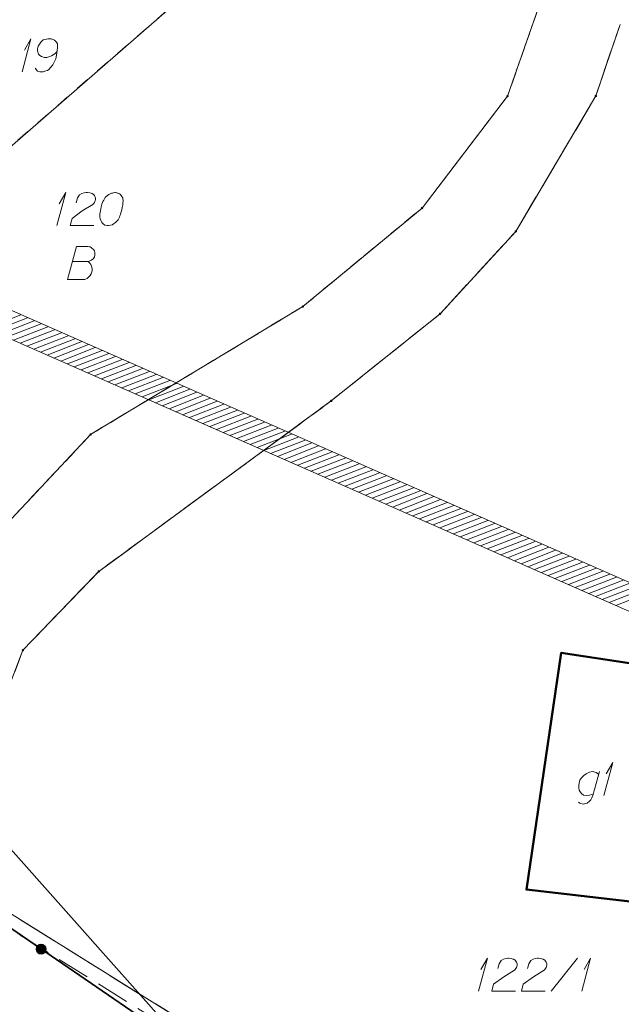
# Model space of a CAD drawing. Header units: metres. Extents: x 5555129 to 5556676, y 5635595 to 5636517.
# Tile 160 of 255: x 5555476 to 5555499, y 5636461 to 5636498. Entities that reach past the tile are written whole.
import ezdxf

# ---------------------------------------------------------------- set-up
doc = ezdxf.new("R2010")
doc.units = ezdxf.units.M
doc.header["$MEASUREMENT"] = 0
for name, pattern in [('05-linia 2.5 1', [1.75, 1.25, -0.5]), ('PRZER1-1', [2, 1, -1]), ('PRZER3-1', [4, 3, -1])]:
    doc.linetypes.add(name, pattern=pattern)
for name, color, linetype, lineweight in [('#digitalizacja', 7, 'Continuous', 18), ('#skartowane', 7, 'Continuous', 18), ('#zakres', 7, 'Continuous', 18), ('#ZUDP', 7, 'Continuous', 18)]:
    doc.layers.add(name, color=color, linetype=linetype, lineweight=lineweight)
for name, color, linetype, lineweight, true_color in [('GEPPGD', 7, 'Continuous', 18, 0x008000), ('GESBZO', 7, 'Continuous', 50, 0x0a0909), ('GESBZO_O', 7, 'Continuous', 50, 0x0a0909), ('GESDZI', 7, 'Continuous', 18, 0x0a0909), ('GESDZI_O', 7, 'Continuous', 18, 0x0a0909), ('GESKKL', 7, 'PRZER3-1', 18, 0x008000), ('GESUZY', 7, 'PRZER1-1', 18, 0x008000), ('GESUZY_O', 7, 'PRZER1-1', 18, 0x008000)]:
    doc.layers.add(name, color=color, linetype=linetype, lineweight=lineweight, true_color=true_color)

# ---------------------------------------------------------------- blocks, each defined once
blk = doc.blocks.new('EPPGN')
blk.add_hatch(color=0).paths.add_polyline_path([(0, -0.09), (-0.027812, -0.085595), (-0.052901, -0.072812), (-0.072812, -0.052901), (-0.085595, -0.027812), (-0.09, 0), (-0.085595, 0.027812), (-0.072812, 0.052901), (-0.052901, 0.072812), (-0.027812, 0.085595), (0, 0.09), (0.027812, 0.085595), (0.052901, 0.072812), (0.072812, 0.052901), (0.085595, 0.027812), (0.09, 0), (0.085595, -0.027812), (0.072812, -0.052901), (0.052901, -0.072812), (0.027812, -0.085595)])
blk = doc.blocks.new('*U133')
at = {"layer": 'GESBZO_O', "color": 7, "linetype": 'ByBlock', "lineweight": 18, "flags": 128}
for points in [[(5555498.053, 5636469.548), (5555497.807, 5636468.642), (5555497.768, 5636468.553), (5555497.729, 5636468.475), (5555497.679, 5636468.426), (5555497.581, 5636468.357), (5555497.433, 5636468.317), (5555497.315, 5636468.347), (5555497.256, 5636468.386)], [(5555497.827, 5636468.711), (5555497.758, 5636468.681), (5555497.67, 5636468.652), (5555497.552, 5636468.642), (5555497.453, 5636468.652), (5555497.374, 5636468.721), (5555497.325, 5636468.78), (5555497.286, 5636468.839), (5555497.266, 5636468.918), (5555497.266, 5636469.026), (5555497.286, 5636469.115), (5555497.315, 5636469.223), (5555497.374, 5636469.311), (5555497.463, 5636469.4), (5555497.552, 5636469.469), (5555497.67, 5636469.528), (5555497.788, 5636469.548), (5555497.926, 5636469.518), (5555498.024, 5636469.439)]]:
    blk.add_lwpolyline(points, dxfattribs=at)
blk = doc.blocks.new('*U134')
at = {"layer": 'GESBZO_O', "color": 7, "linetype": 'ByBlock', "lineweight": 18}
for q in [(5555498.221, 5636468.642), (5555498.309, 5636469.469)]:
    blk.add_line((5555498.555, 5636469.892), q, dxfattribs=at)
blk = doc.blocks.new('*U157')
at = {"layer": 'GESDZI_O', "color": 96, "linetype": 'ByBlock', "lineweight": 18}
for q in [(5555493.475, 5636461.233), (5555493.564, 5636462.059)]:
    blk.add_line((5555493.81, 5636462.483), q, dxfattribs=at)
blk = doc.blocks.new('*U158')
at = {"layer": 'GESDZI_O', "color": 96, "linetype": 'ByBlock', "lineweight": 18}
for q in [(5555497.382, 5636461.233), (5555497.471, 5636462.059)]:
    blk.add_line((5555497.717, 5636462.483), q, dxfattribs=at)
blk = doc.blocks.new('*U177')
at = {"layer": 'GESDZI_O', "color": 96, "linetype": 'ByBlock', "lineweight": 18}
for q in [(5555476.19, 5636496.029), (5555476.279, 5636496.856)]:
    blk.add_line((5555476.525, 5636497.279), q, dxfattribs=at)
blk = doc.blocks.new('*U178')
at = {"layer": 'GESDZI_O', "color": 96, "linetype": 'ByBlock', "lineweight": 18}
for q in [(5555477.513, 5636490.215), (5555477.602, 5636491.042)]:
    blk.add_line((5555477.848, 5636491.465), q, dxfattribs=at)

msp = doc.modelspace()

# ---------------------------------------------------------------- hatches: boundary and pattern name
at = {"layer": '#skartowane', "linetype": 'Continuous', "lineweight": 35}
h = msp.add_hatch(color=7, dxfattribs=at)
edge = h.paths.add_edge_path()
edge.add_arc((5555476.913, 5636462.83), 0.175, 0, 360)

# ---------------------------------------------------------------- linework, layer by layer
at = {"layer": '#digitalizacja', "color": 5, "linetype": 'Continuous', "lineweight": 18, "flags": 128}
msp.add_lwpolyline([(5555468.916, 5636474.304), (5555508.576, 5636429.685), (5555515.269, 5636413.34), (5555521.42, 5636402.404)], dxfattribs=at)
at = {"layer": '#skartowane', "color": 7, "linetype": 'Continuous', "lineweight": 35, "flags": 128}
msp.add_lwpolyline([(5555468.81, 5636468.65), (5555471.5, 5636466.63), (5555472.37, 5636465.95), (5555473.82, 5636464.95), (5555499.77, 5636447.16)], dxfattribs=at)
at = {"layer": '#skartowane', "color": 7, "linetype": 'Continuous', "lineweight": 35}
msp.add_circle((5555476.913, 5636462.83), 0.175, dxfattribs=at)
at = {"layer": '#zakres', "color": 134, "linetype": 'Continuous', "lineweight": 18}
for p, q in [((5555508.367, 5636472.657), (5555461.19, 5636493.424)), ((5555507.964, 5636471.742), (5555460.787, 5636492.509)), ((5555474.839, 5636486.329), (5555476.144, 5636486.836)), ((5555475.095, 5636486.216), (5555476.4, 5636486.723)), ((5555475.351, 5636486.103), (5555476.656, 5636486.61)), ((5555475.607, 5636485.99), (5555476.912, 5636486.497)), ((5555475.864, 5636485.877), (5555477.169, 5636486.385)), ((5555476.12, 5636485.765), (5555477.425, 5636486.272)), ((5555476.376, 5636485.652), (5555477.681, 5636486.159)), ((5555476.633, 5636485.539), (5555477.937, 5636486.046)), ((5555476.889, 5636485.426), (5555478.194, 5636485.933)), ((5555477.145, 5636485.313), (5555478.45, 5636485.821)), ((5555477.401, 5636485.201), (5555478.706, 5636485.708)), ((5555477.658, 5636485.088), (5555478.962, 5636485.595)), ((5555477.914, 5636484.975), (5555479.219, 5636485.482)), ((5555478.17, 5636484.862), (5555479.475, 5636485.369)), ((5555478.426, 5636484.749), (5555479.731, 5636485.257)), ((5555478.683, 5636484.637), (5555479.988, 5636485.144)), ((5555478.939, 5636484.524), (5555480.244, 5636485.031)), ((5555479.195, 5636484.411), (5555480.5, 5636484.918)), ((5555479.451, 5636484.298), (5555480.756, 5636484.805)), ((5555479.708, 5636484.185), (5555481.013, 5636484.693)), ((5555479.964, 5636484.073), (5555481.269, 5636484.58)), ((5555480.22, 5636483.96), (5555481.525, 5636484.467)), ((5555480.477, 5636483.847), (5555481.781, 5636484.354)), ((5555480.733, 5636483.734), (5555482.038, 5636484.241)), ((5555480.989, 5636483.621), (5555482.294, 5636484.129)), ((5555481.245, 5636483.508), (5555482.55, 5636484.016)), ((5555481.502, 5636483.396), (5555482.807, 5636483.903)), ((5555481.758, 5636483.283), (5555483.063, 5636483.79)), ((5555482.014, 5636483.17), (5555483.319, 5636483.677)), ((5555482.27, 5636483.057), (5555483.575, 5636483.564)), ((5555482.527, 5636482.944), (5555483.832, 5636483.452)), ((5555482.783, 5636482.832), (5555484.088, 5636483.339)), ((5555483.039, 5636482.719), (5555484.344, 5636483.226)), ((5555483.296, 5636482.606), (5555484.6, 5636483.113)), ((5555483.552, 5636482.493), (5555484.857, 5636483)), ((5555483.808, 5636482.38), (5555485.113, 5636482.888)), ((5555484.064, 5636482.268), (5555485.369, 5636482.775)), ((5555484.321, 5636482.155), (5555485.626, 5636482.662)), ((5555484.577, 5636482.042), (5555485.882, 5636482.549)), ((5555484.833, 5636481.929), (5555486.138, 5636482.436)), ((5555485.089, 5636481.816), (5555486.394, 5636482.324)), ((5555485.346, 5636481.704), (5555486.651, 5636482.211)), ((5555485.602, 5636481.591), (5555486.907, 5636482.098)), ((5555485.858, 5636481.478), (5555487.163, 5636481.985)), ((5555486.115, 5636481.365), (5555487.419, 5636481.872)), ((5555486.371, 5636481.252), (5555487.676, 5636481.76)), ((5555486.627, 5636481.14), (5555487.932, 5636481.647)), ((5555486.883, 5636481.027), (5555488.188, 5636481.534)), ((5555487.14, 5636480.914), (5555488.444, 5636481.421)), ((5555487.396, 5636480.801), (5555488.701, 5636481.308)), ((5555487.652, 5636480.688), (5555488.957, 5636481.196)), ((5555487.908, 5636480.575), (5555489.213, 5636481.083)), ((5555488.165, 5636480.463), (5555489.47, 5636480.97)), ((5555488.421, 5636480.35), (5555489.726, 5636480.857)), ((5555488.677, 5636480.237), (5555489.982, 5636480.744)), ((5555488.933, 5636480.124), (5555490.238, 5636480.631)), ((5555489.19, 5636480.011), (5555490.495, 5636480.519)), ((5555489.446, 5636479.899), (5555490.751, 5636480.406)), ((5555489.702, 5636479.786), (5555491.007, 5636480.293)), ((5555489.959, 5636479.673), (5555491.263, 5636480.18)), ((5555490.215, 5636479.56), (5555491.52, 5636480.067)), ((5555490.471, 5636479.447), (5555491.776, 5636479.955)), ((5555490.727, 5636479.335), (5555492.032, 5636479.842)), ((5555490.984, 5636479.222), (5555492.289, 5636479.729)), ((5555491.24, 5636479.109), (5555492.545, 5636479.616)), ((5555491.496, 5636478.996), (5555492.801, 5636479.503)), ((5555491.752, 5636478.883), (5555493.057, 5636479.391)), ((5555492.009, 5636478.771), (5555493.314, 5636479.278)), ((5555492.265, 5636478.658), (5555493.57, 5636479.165)), ((5555492.521, 5636478.545), (5555493.826, 5636479.052)), ((5555492.778, 5636478.432), (5555494.082, 5636478.939)), ((5555493.034, 5636478.319), (5555494.339, 5636478.827)), ((5555493.29, 5636478.207), (5555494.595, 5636478.714)), ((5555493.546, 5636478.094), (5555494.851, 5636478.601)), ((5555493.803, 5636477.981), (5555495.108, 5636478.488)), ((5555494.059, 5636477.868), (5555495.364, 5636478.375)), ((5555494.315, 5636477.755), (5555495.62, 5636478.262)), ((5555494.571, 5636477.642), (5555495.876, 5636478.15)), ((5555494.828, 5636477.53), (5555496.133, 5636478.037)), ((5555495.084, 5636477.417), (5555496.389, 5636477.924)), ((5555495.34, 5636477.304), (5555496.645, 5636477.811)), ((5555495.597, 5636477.191), (5555496.901, 5636477.698)), ((5555495.853, 5636477.078), (5555497.158, 5636477.586)), ((5555496.109, 5636476.966), (5555497.414, 5636477.473)), ((5555496.365, 5636476.853), (5555497.67, 5636477.36)), ((5555496.622, 5636476.74), (5555497.926, 5636477.247)), ((5555496.878, 5636476.627), (5555498.183, 5636477.134)), ((5555497.134, 5636476.514), (5555498.439, 5636477.022)), ((5555497.39, 5636476.402), (5555498.695, 5636476.909)), ((5555497.647, 5636476.289), (5555498.952, 5636476.796)), ((5555497.903, 5636476.176), (5555499.208, 5636476.683)), ((5555498.159, 5636476.063), (5555499.464, 5636476.57)), ((5555498.415, 5636475.95), (5555499.72, 5636476.458)), ((5555498.672, 5636475.838), (5555499.977, 5636476.345))]:
    msp.add_line(p, q, dxfattribs=at)
at = {"layer": '#ZUDP', "color": 1, "linetype": '05-linia 2.5 1', "lineweight": 18, "flags": 128}
msp.add_lwpolyline([(5555526.116, 5636408.566), (5555512.796, 5636436.585), (5555501.37, 5636446.03), (5555487.317, 5636456.386), (5555467.367, 5636468.81)], dxfattribs=at)
at = {"layer": 'GESBZO', "color": 7, "linetype": 'Continuous', "lineweight": 50, "flags": 128}
msp.add_lwpolyline([(5555499.76, 5636464.564), (5555495.287, 5636465.079), (5555496.605, 5636474.045), (5555501.187, 5636473.343), (5555499.76, 5636464.564)], close=True, dxfattribs=at)
at = {"layer": 'GESDZI', "color": 96, "linetype": 'Continuous', "lineweight": 18, "flags": 128}
for points in [[(5555496.203, 5636499.774), (5555494.572, 5636495.113), (5555491.335, 5636490.878), (5555486.827, 5636487.153), (5555478.789, 5636482.309), (5555473.727, 5636476.915), (5555472.295, 5636474.764), (5555468.332, 5636465.003), (5555464.253, 5636468.493), (5555460.799, 5636470.534), (5555462.917, 5636480.061), (5555473.767, 5636491.481), (5555488.301, 5636504.114)], [(5555488.301, 5636504.114), (5555473.767, 5636491.481), (5555462.917, 5636480.061), (5555460.799, 5636470.534)], [(5555401.076, 5636390.282), (5555404.073, 5636395.02), (5555409.758, 5636401.08), (5555415.606, 5636406.363), (5555423.635, 5636411.745), (5555430.735, 5636417.459), (5555447.06, 5636429.289), (5555454.524, 5636438.193), (5555464.207, 5636454.062), (5555467.116, 5636460.589), (5555468.332, 5636465.003), (5555472.295, 5636474.764), (5555473.727, 5636476.915), (5555478.789, 5636482.309), (5555486.827, 5636487.153), (5555491.335, 5636490.878), (5555494.572, 5636495.113), (5555496.203, 5636499.774)], [(5555498.831, 5636497.826), (5555497.916, 5636495.121), (5555494.886, 5636489.995), (5555492.02, 5636486.875), (5555487.899, 5636483.58), (5555479.095, 5636477.123), (5555476.226, 5636474.148), (5555473.057, 5636465.855), (5555470.67, 5636460.65), (5555463.042, 5636442.883), (5555458.424, 5636436.43), (5555450.581, 5636426.255), (5555436.482, 5636415.046), (5555422.948, 5636405.301), (5555415.395, 5636399.944), (5555410.221, 5636395.159), (5555404.633, 5636386.632), (5555399.591, 5636376.915), (5555395.485, 5636361.975)], [(5555527.3, 5636407.24), (5555513.2, 5636436.9), (5555501.678, 5636446.425), (5555487.598, 5636456.8), (5555473.057, 5636465.855), (5555476.226, 5636474.148), (5555479.095, 5636477.123), (5555487.899, 5636483.58), (5555492.02, 5636486.875), (5555494.886, 5636489.995), (5555497.916, 5636495.121), (5555498.831, 5636497.826)]]:
    msp.add_lwpolyline(points, dxfattribs=at)
msp.add_lwpolyline([(5555472.46, 5636456.89), (5555470.67, 5636460.65), (5555473.057, 5636465.855), (5555487.598, 5636456.8), (5555501.678, 5636446.425), (5555513.2, 5636436.9), (5555527.3, 5636407.24), (5555525.52, 5636402.57), (5555521.72, 5636403.58), (5555519.11, 5636408.15), (5555517.98, 5636411.55), (5555516.52, 5636415.95), (5555512.96, 5636426.69), (5555495.36, 5636441.79), (5555487.39, 5636447.84), (5555472.46, 5636456.89)], close=True, dxfattribs=at)
at = {"layer": 'GESDZI_O', "color": 96, "linetype": 'Continuous', "lineweight": 18}
msp.add_line((5555496.221, 5636461.233), (5555497.215, 5636462.483), dxfattribs=at)
at = {"layer": 'GESDZI_O', "color": 96, "linetype": 'Continuous', "lineweight": 18, "flags": 128}
for points in [[(5555476.692, 5636496.167), (5555476.771, 5636496.059), (5555476.859, 5636496.029), (5555476.997, 5636496.029), (5555477.095, 5636496.068), (5555477.154, 5636496.088), (5555477.204, 5636496.118), (5555477.361, 5636496.295), (5555477.469, 5636496.531), (5555477.499, 5636496.659), (5555477.538, 5636496.944), (5555477.538, 5636497.092), (5555477.499, 5636497.151), (5555477.42, 5636497.23), (5555477.391, 5636497.249), (5555477.292, 5636497.279), (5555477.164, 5636497.279), (5555477.066, 5636497.259), (5555476.997, 5636497.24), (5555476.899, 5636497.161), (5555476.8, 5636497.004), (5555476.771, 5636496.905), (5555476.771, 5636496.826), (5555476.82, 5636496.698), (5555476.859, 5636496.649), (5555476.928, 5636496.61), (5555477.046, 5636496.58), (5555477.135, 5636496.58), (5555477.243, 5636496.61), (5555477.312, 5636496.639), (5555477.43, 5636496.718), (5555477.489, 5636496.767), (5555477.519, 5636496.797)], [(5555478.242, 5636491.072), (5555478.291, 5636491.259), (5555478.37, 5636491.377), (5555478.458, 5636491.426), (5555478.547, 5636491.456), (5555478.616, 5636491.465), (5555478.665, 5636491.465), (5555478.754, 5636491.456), (5555478.813, 5636491.436), (5555478.842, 5636491.426), (5555478.901, 5636491.396), (5555478.931, 5636491.357), (5555478.95, 5636491.318), (5555478.96, 5636491.288), (5555478.97, 5636491.249), (5555478.97, 5636491.2), (5555478.96, 5636491.151), (5555478.95, 5636491.121), (5555478.931, 5636491.082), (5555478.901, 5636491.042), (5555478.872, 5636491.013), (5555478.468, 5636490.767), (5555478.084, 5636490.481), (5555478.015, 5636490.215), (5555478.911, 5636490.215)], [(5555479.728, 5636491.465), (5555479.708, 5636491.465), (5555479.649, 5636491.456), (5555479.61, 5636491.446), (5555479.58, 5636491.436), (5555479.531, 5636491.416), (5555479.472, 5636491.387), (5555479.423, 5636491.357), (5555479.374, 5636491.318), (5555479.344, 5636491.278), (5555479.314, 5636491.229), (5555479.285, 5636491.18), (5555479.255, 5636491.121), (5555479.236, 5636491.082), (5555479.216, 5636491.022), (5555479.187, 5636490.924), (5555479.157, 5636490.777), (5555479.137, 5636490.658), (5555479.137, 5636490.55), (5555479.147, 5636490.471), (5555479.187, 5636490.383), (5555479.216, 5636490.334), (5555479.265, 5636490.275), (5555479.324, 5636490.235), (5555479.354, 5636490.225), (5555479.413, 5636490.215), (5555479.462, 5636490.215), (5555479.541, 5636490.225), (5555479.61, 5636490.245), (5555479.659, 5636490.275), (5555479.728, 5636490.324), (5555479.757, 5636490.353), (5555479.797, 5636490.393), (5555479.826, 5636490.432), (5555479.846, 5636490.462), (5555479.866, 5636490.511), (5555479.876, 5636490.53), (5555479.895, 5636490.58), (5555479.915, 5636490.639), (5555479.935, 5636490.698), (5555479.944, 5636490.737), (5555479.954, 5636490.767), (5555479.964, 5636490.806), (5555479.984, 5636490.895), (5555479.994, 5636490.944), (5555480.003, 5636490.993), (5555480.013, 5636491.062), (5555480.023, 5636491.151), (5555480.023, 5636491.18), (5555480.013, 5636491.219), (5555480.003, 5636491.259), (5555479.974, 5636491.318), (5555479.944, 5636491.357), (5555479.915, 5636491.387), (5555479.876, 5636491.416), (5555479.836, 5636491.436), (5555479.807, 5636491.446), (5555479.777, 5636491.456), (5555479.728, 5636491.465)], [(5555494.204, 5636462.089), (5555494.253, 5636462.276), (5555494.331, 5636462.394), (5555494.42, 5636462.443), (5555494.509, 5636462.473), (5555494.578, 5636462.483), (5555494.627, 5636462.483), (5555494.715, 5636462.473), (5555494.774, 5636462.453), (5555494.804, 5636462.443), (5555494.863, 5636462.414), (5555494.892, 5636462.374), (5555494.912, 5636462.335), (5555494.922, 5636462.306), (5555494.932, 5636462.266), (5555494.932, 5636462.217), (5555494.922, 5636462.168), (5555494.912, 5636462.138), (5555494.892, 5636462.099), (5555494.863, 5636462.059), (5555494.833, 5636462.03), (5555494.43, 5636461.784), (5555494.046, 5636461.498), (5555493.977, 5636461.233), (5555494.873, 5636461.233)], [(5555495.326, 5636462.089), (5555495.375, 5636462.276), (5555495.453, 5636462.394), (5555495.542, 5636462.443), (5555495.631, 5636462.473), (5555495.7, 5636462.483), (5555495.749, 5636462.483), (5555495.837, 5636462.473), (5555495.896, 5636462.453), (5555495.926, 5636462.443), (5555495.985, 5636462.414), (5555496.014, 5636462.374), (5555496.034, 5636462.335), (5555496.044, 5636462.306), (5555496.054, 5636462.266), (5555496.054, 5636462.217), (5555496.044, 5636462.168), (5555496.034, 5636462.138), (5555496.014, 5636462.099), (5555495.985, 5636462.059), (5555495.955, 5636462.03), (5555495.552, 5636461.784), (5555495.168, 5636461.498), (5555495.099, 5636461.233), (5555495.995, 5636461.233)]]:
    msp.add_lwpolyline(points, dxfattribs=at)
at = {"layer": 'GESKKL', "color": 96, "linetype": 'PRZER3-1', "lineweight": 18, "ltscale": 0.5, "true_color": 0x008000}
msp.add_lwpolyline([(5555487.598, 5636456.8), (5555473.057, 5636465.855), (5555476.226, 5636474.148), (5555479.095, 5636477.123), (5555487.899, 5636483.58), (5555492.02, 5636486.875), (5555494.886, 5636489.995), (5555497.916, 5636495.121), (5555498.831, 5636497.826)], dxfattribs=at)
at = {"layer": 'GESUZY', "color": 96, "linetype": 'PRZER1-1', "lineweight": 18, "ltscale": 0.5, "true_color": 0x008000}
for points in [[(5555460.799, 5636470.534), (5555462.917, 5636480.061), (5555473.767, 5636491.481), (5555488.301, 5636504.114)], [(5555462.917, 5636480.061), (5555473.767, 5636491.481), (5555488.301, 5636504.114)], [(5555388.979, 5636354.029), (5555392.657, 5636365.659), (5555395.519, 5636378.339), (5555401.076, 5636390.282), (5555404.073, 5636395.02), (5555409.758, 5636401.08), (5555415.606, 5636406.363), (5555423.635, 5636411.745), (5555430.735, 5636417.459), (5555447.06, 5636429.289), (5555454.524, 5636438.193), (5555464.207, 5636454.062), (5555467.116, 5636460.589), (5555468.332, 5636465.003), (5555472.295, 5636474.764), (5555473.727, 5636476.915), (5555478.789, 5636482.309), (5555486.827, 5636487.153), (5555491.335, 5636490.878), (5555494.572, 5636495.113), (5555496.203, 5636499.774)], [(5555496.203, 5636499.774), (5555494.572, 5636495.113), (5555491.335, 5636490.878), (5555486.827, 5636487.153), (5555478.789, 5636482.309), (5555473.727, 5636476.915), (5555472.295, 5636474.764), (5555468.332, 5636465.003), (5555464.253, 5636468.493), (5555460.799, 5636470.534), (5555462.917, 5636480.061)], [(5555498.831, 5636497.826), (5555497.916, 5636495.121), (5555494.886, 5636489.995), (5555492.02, 5636486.875), (5555487.899, 5636483.58), (5555479.095, 5636477.123), (5555476.226, 5636474.148), (5555473.057, 5636465.855), (5555470.67, 5636460.65), (5555463.042, 5636442.883), (5555458.424, 5636436.43), (5555450.581, 5636426.255), (5555436.482, 5636415.046), (5555422.948, 5636405.301), (5555415.395, 5636399.944), (5555410.221, 5636395.159), (5555404.633, 5636386.632), (5555399.591, 5636376.915), (5555395.485, 5636361.975)], [(5555487.598, 5636456.8), (5555473.057, 5636465.855), (5555476.226, 5636474.148), (5555479.095, 5636477.123), (5555487.899, 5636483.58), (5555492.02, 5636486.875), (5555494.886, 5636489.995), (5555497.916, 5636495.121), (5555498.831, 5636497.826)]]:
    msp.add_lwpolyline(points, dxfattribs=at)
msp.add_lwpolyline([(5555472.46, 5636456.89), (5555487.39, 5636447.84), (5555495.36, 5636441.79), (5555512.96, 5636426.69), (5555516.52, 5636415.95), (5555517.98, 5636411.55), (5555519.11, 5636408.15), (5555521.72, 5636403.58), (5555525.52, 5636402.57), (5555527.3, 5636407.24), (5555513.2, 5636436.9), (5555501.678, 5636446.425), (5555487.598, 5636456.8), (5555473.057, 5636465.855), (5555470.67, 5636460.65), (5555472.46, 5636456.89)], close=True, dxfattribs=at)
at = {"layer": 'GESUZY_O', "color": 96, "linetype": 'Continuous', "lineweight": 18, "true_color": 0x008000, "flags": 128}
msp.add_lwpolyline([(5555478.105, 5636488.853), (5555478.696, 5636488.853), (5555478.735, 5636488.863), (5555478.824, 5636488.902), (5555478.893, 5636488.971), (5555478.932, 5636489.03), (5555478.952, 5636489.089), (5555478.952, 5636489.119), (5555478.952, 5636489.158), (5555478.952, 5636489.188), (5555478.932, 5636489.256), (5555478.893, 5636489.306), (5555478.834, 5636489.365), (5555478.804, 5636489.384), (5555478.765, 5636489.404), (5555478.735, 5636489.414), (5555478.676, 5636489.424), (5555478.253, 5636489.424), (5555477.918, 5636488.174), (5555478.568, 5636488.174), (5555478.598, 5636488.184), (5555478.657, 5636488.213), (5555478.686, 5636488.233), (5555478.775, 5636488.321), (5555478.814, 5636488.39), (5555478.824, 5636488.42), (5555478.844, 5636488.499), (5555478.844, 5636488.577), (5555478.834, 5636488.636), (5555478.824, 5636488.676), (5555478.794, 5636488.735), (5555478.755, 5636488.794), (5555478.735, 5636488.814), (5555478.696, 5636488.853)], dxfattribs=at)

# ---------------------------------------------------------------- block references
at = {"layer": 'GEPPGD', "color": 96, "lineweight": 18, "true_color": 0x008000, "xscale": 0.5, "yscale": 0.5, "zscale": 0.5, "rotation": 90}
for p in [(5555494.572, 5636495.113), (5555497.916, 5636495.121), (5555491.335, 5636490.878), (5555494.886, 5636489.995), (5555486.827, 5636487.153), (5555492.02, 5636486.875), (5555487.899, 5636483.58), (5555478.789, 5636482.309), (5555479.095, 5636477.123), (5555476.226, 5636474.148)]:
    msp.add_blockref('EPPGN', p, dxfattribs=at)
at = {"layer": 'GESBZO_O', "color": 7, "linetype": 'Continuous', "lineweight": 18}
for name in ['*U134', '*U133']:
    msp.add_blockref(name, (0, 0), dxfattribs=at)
at = {"layer": 'GESDZI_O', "color": 96, "linetype": 'Continuous', "lineweight": 18}
for name in ['*U177', '*U178', '*U157', '*U158']:
    msp.add_blockref(name, (0, 0), dxfattribs=at)

doc.saveas('drawing.dxf')
